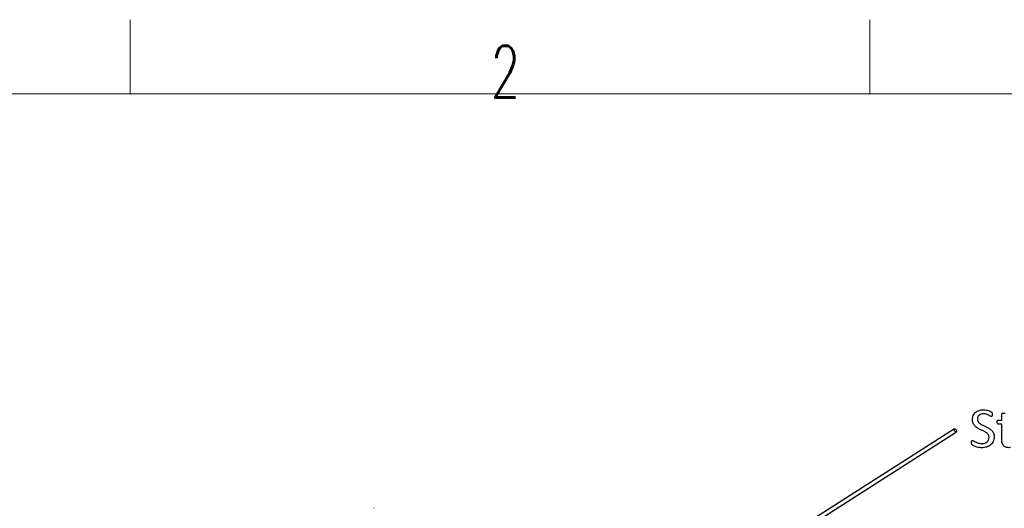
# Model space of a CAD drawing. Header units: inches. Extents: x 0 to 23760, y -13 to 16800.
# Tile 113 of 247: x 1581 to 4244, y 15479 to 16800. Entities that reach past the tile are written whole.
import ezdxf

# ---------------------------------------------------------------- set-up
doc = ezdxf.new("R2010")
doc.units = ezdxf.units.IN
doc.layers.add('210', color=7, linetype='Continuous', true_color=0xffffff)
doc.layers.add('254', color=7, linetype='Continuous', true_color=0xffffff)
doc.styles.add('latin_extended', font='simplex.shx')

msp = doc.modelspace()

# ---------------------------------------------------------------- linework, layer by layer
at = {"layer": '210', "color": 7, "linetype": 'Continuous', "lineweight": 18}
for p, q in [((1880, 16600), (1880, 16800)), ((3880, 16600), (3880, 16800)), ((200, 16600), (23560, 16600))]:
    msp.add_line(p, q, dxfattribs=at)
at = {"layer": '254', "color": 2, "linetype": 'Continuous', "lineweight": 25}
for p, q in [((4108.564, 15693.939), (3241.924, 15140.666)), ((3247.305, 15132.238), (4113.945, 15685.51)), ((2539.604, 15479.08), (2538.747, 15479.08))]:
    msp.add_line(p, q, dxfattribs=at)
msp.add_ellipse((4111.255, 15689.724), major_axis=(2.691, -4.214), ratio=0.51560685, dxfattribs=at)
for points, knots in [([(4159.476, 15708.819), (4158.148, 15711.704), (4157.514, 15715.195), (4157.514, 15723.389), (4158.24, 15727.093), (4161.293, 15733.602), (4163.414, 15736.326), (4168.766, 15740.758), (4171.968, 15742.431), (4179.412, 15744.739), (4183.423, 15745.316), (4189.943, 15745.316), (4192.164, 15745.109), (4196.637, 15744.364), (4198.714, 15743.845), (4200.705, 15743.21)], [0, 0, 0, 0, 0.16145588, 0.16145588, 0.32752479, 0.32752479, 0.49415622, 0.49415622, 0.66166902, 0.66166902, 0.82918181, 0.82918181, 0.91405496, 0.91405496, 1, 1, 1, 1]), ([(4209.562, 15727.572), (4209.274, 15727.341), (4208.956, 15727.226), (4208.033, 15727.226), (4207.139, 15727.601), (4204.715, 15729.044), (4203.25, 15729.863), (4199.753, 15731.64), (4197.701, 15732.44), (4192.944, 15733.949), (4190.26, 15734.324), (4184.519, 15734.324), (4182.095, 15733.949), (4177.998, 15732.448), (4176.296, 15731.467), (4174.969, 15730.227)], [0, 0, 0, 0, 0.10418305, 0.10418305, 0.25645059, 0.25645059, 0.40871812, 0.40871812, 0.56299221, 0.56299221, 0.71557459, 0.71557459, 0.8577873, 0.8577873, 1, 1, 1, 1]), ([(4200.705, 15743.21), (4202.667, 15742.546), (4204.433, 15741.866), (4207.514, 15740.238), (4208.524, 15739.603), (4209.504, 15738.622), (4209.822, 15738.247), (4209.966, 15737.959)], [0, 0, 0, 0, 0.33660186, 0.33660186, 0.66830093, 0.66830093, 1, 1, 1, 1]), ([(4210.601, 15735.305), (4210.63, 15734.699), (4210.659, 15733.891), (4210.659, 15732.015), (4210.63, 15731.179), (4210.543, 15730.457)], [0, 0, 0, 0, 0.50769231, 0.50769231, 1, 1, 1, 1]), ([(4236.74, 15717.474), (4236.74, 15722.956), (4236.74, 15728.438), (4236.74, 15734.295), (4236.827, 15734.612), (4237, 15734.929)], [0, 0, 0, 0, 0.93596059, 0.93596059, 1, 1, 1, 1]), ([(4237, 15734.929), (4237.202, 15735.247), (4237.519, 15735.507), (4238.5, 15735.968), (4239.164, 15736.141), (4239.972, 15736.228)], [0, 0, 0, 0, 0.5, 0.5, 1, 1, 1, 1]), ([(4239.972, 15736.228), (4240.78, 15736.343), (4241.818, 15736.401), (4244.328, 15736.401), (4245.396, 15736.343), (4246.204, 15736.228)], [0, 0, 0, 0, 0.49425287, 0.49425287, 1, 1, 1, 1]), ([(4188.241, 15687.411), (4185.558, 15688.68), (4182.794, 15689.962), (4177.162, 15692.575), (4174.379, 15693.997), (4169.083, 15697.22), (4166.689, 15699.067), (4162.476, 15703.395), (4160.774, 15705.905), (4159.476, 15708.819)], [0, 0, 0, 0, 0.25171863, 0.25171863, 0.50034698, 0.50034698, 0.75017349, 0.75017349, 1, 1, 1, 1]), ([(4174.969, 15730.227), (4173.642, 15729.015), (4172.642, 15727.54), (4171.305, 15724.168), (4170.959, 15722.379), (4170.959, 15717.705), (4171.635, 15715.319), (4174.161, 15711.3), (4175.896, 15709.545), (4180.133, 15706.453), (4182.557, 15705.068), (4185.269, 15703.77)], [0, 0, 0, 0, 0.15780771, 0.15780771, 0.31329619, 0.31329619, 0.53946126, 0.53946126, 0.76796137, 0.76796137, 1, 1, 1, 1]), ([(4236.74, 15706.914), (4233.509, 15706.914), (4230.278, 15706.914), (4226.267, 15706.914), (4225.661, 15707.347), (4224.738, 15708.963), (4224.507, 15710.319), (4224.507, 15713.146), (4224.565, 15713.954), (4224.709, 15714.618)], [0, 0, 0, 0, 0.62103622, 0.62103622, 0.7707503, 0.7707503, 0.92046439, 0.92046439, 1, 1, 1, 1]), ([(4226.008, 15717.186), (4226.354, 15717.388), (4226.7, 15717.474), (4230.335, 15717.474), (4233.538, 15717.474), (4236.74, 15717.474)], [0, 0, 0, 0, 0.11904762, 0.11904762, 1, 1, 1, 1]), ([(4237.866, 15656.049), (4237.116, 15658.992), (4236.74, 15662.454), (4236.74, 15679.948), (4236.74, 15693.431), (4236.74, 15706.914)], [0, 0, 0, 0, 0.22924684, 0.22924684, 1, 1, 1, 1]), ([(4165.592, 15658.386), (4167.641, 15657.347), (4170.122, 15656.395), (4175.892, 15654.606), (4179.239, 15654.145), (4185.933, 15654.145), (4188.564, 15654.531), (4193.319, 15656.078), (4195.364, 15657.177), (4198.8, 15659.973), (4200.117, 15661.709), (4201.974, 15665.83), (4202.436, 15668.138), (4202.436, 15673.591), (4201.794, 15675.981), (4199.233, 15679.996), (4197.531, 15681.756), (4195.425, 15683.256)], [0, 0, 0, 0, 0.15105281, 0.15105281, 0.30210562, 0.30210562, 0.41653956, 0.41653956, 0.53264686, 0.53264686, 0.64664542, 0.64664542, 0.75932336, 0.75932336, 0.88066884, 0.88066884, 1, 1, 1, 1]), ([(4193.578, 15699.875), (4196.406, 15698.576), (4199.176, 15697.134), (4204.6, 15694.018), (4207.023, 15692.171), (4211.293, 15687.901), (4213.035, 15685.396), (4215.621, 15679.592), (4216.285, 15676.187), (4216.285, 15667.561), (4215.419, 15663.406), (4213.717, 15659.771)], [0, 0, 0, 0, 0.19228379, 0.19228379, 0.38456758, 0.38456758, 0.57685136, 0.57685136, 0.77073552, 0.77073552, 1, 1, 1, 1]), ([(4159.937, 15648.317), (4158.408, 15649.182), (4157.369, 15649.903), (4156.187, 15651.144), (4155.754, 15651.923), (4155.177, 15653.827), (4155.032, 15655.097), (4155.032, 15657.809), (4155.09, 15658.761), (4155.206, 15659.511)], [0, 0, 0, 0, 0.27908354, 0.27908354, 0.54519365, 0.54519365, 0.81130375, 0.81130375, 1, 1, 1, 1]), ([(4155.206, 15659.511), (4155.292, 15660.232), (4155.465, 15660.838), (4155.869, 15661.762), (4156.129, 15662.079), (4156.417, 15662.281)], [0, 0, 0, 0, 0.5, 0.5, 1, 1, 1, 1]), ([(4156.417, 15662.281), (4156.735, 15662.454), (4157.081, 15662.541), (4158.235, 15662.541), (4159.245, 15662.108), (4160.543, 15661.242)], [0, 0, 0, 0, 0.375, 0.375, 1, 1, 1, 1]), ([(4213.717, 15659.771), (4211.986, 15656.135), (4209.603, 15653.034), (4203.503, 15647.97), (4199.889, 15646.064), (4191.645, 15643.47), (4187.202, 15642.835), (4179.095, 15642.835), (4176.012, 15643.146), (4170.324, 15644.249), (4167.791, 15644.957), (4163.313, 15646.586), (4161.438, 15647.422), (4159.937, 15648.317)], [0, 0, 0, 0, 0.19565458, 0.19565458, 0.39240585, 0.39240585, 0.58954786, 0.58954786, 0.72814467, 0.72814467, 0.86512889, 0.86512889, 1, 1, 1, 1]), ([(4260.514, 15643.239), (4259.331, 15643.066), (4258.148, 15643.008), (4253.388, 15643.008), (4250.301, 15643.47), (4245.165, 15645.374), (4243.074, 15646.804), (4239.799, 15650.654), (4238.587, 15653.077), (4237.866, 15656.049)], [0, 0, 0, 0, 0.09901478, 0.09901478, 0.39847412, 0.39847412, 0.69793346, 0.69793346, 1, 1, 1, 1])]:
    msp.add_open_spline(points, degree=3, knots=knots, dxfattribs=at)
for points in [[(4209.966, 15737.959), (4210.139, 15737.699), (4210.255, 15737.324), (4210.37, 15736.891)], [(4210.37, 15736.891), (4210.457, 15736.459), (4210.543, 15735.939), (4210.601, 15735.305)], [(4210.197, 15728.669), (4210.053, 15728.178), (4209.822, 15727.803), (4209.562, 15727.572)], [(4210.543, 15730.457), (4210.485, 15729.736), (4210.37, 15729.159), (4210.197, 15728.669)], [(4224.709, 15714.618), (4224.825, 15715.281), (4224.998, 15715.83), (4225.2, 15716.262)], [(4225.2, 15716.262), (4225.402, 15716.724), (4225.661, 15717.013), (4226.008, 15717.186)], [(4185.269, 15703.77), (4188.01, 15702.5), (4190.78, 15701.202), (4193.578, 15699.875)], [(4195.425, 15683.256), (4193.319, 15684.785), (4190.924, 15686.17), (4188.241, 15687.411)], [(4160.543, 15661.242), (4161.841, 15660.348), (4163.544, 15659.396), (4165.592, 15658.386)]]:
    msp.add_open_spline(points, degree=3, dxfattribs=at)

# ---------------------------------------------------------------- texts
at = {"layer": '210', "color": 211, "linetype": 'Continuous', "lineweight": 18, "insert": (2855.328, 16589.303), "char_height": 140, "attachment_point": 7, "line_spacing_factor": 0.963855, "style": 'latin_extended'}
msp.add_mtext('\\W0.6563;2', dxfattribs=at)

doc.saveas('drawing.dxf')
